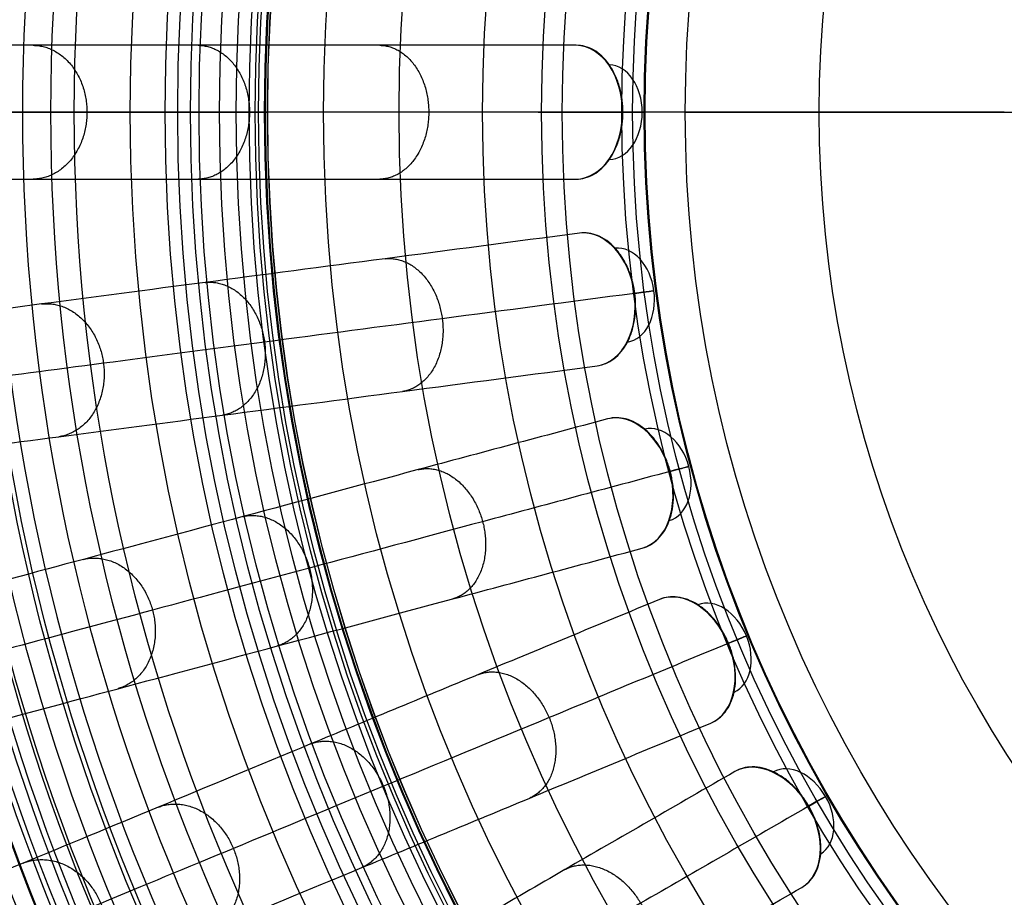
# Model space of a CAD drawing. Header units: millimetres. Extents: x 336 to 771, y -218 to 218.
# Tile 9 of 40: x 380 to 466, y -68 to 8. Entities that reach past the tile are written whole.
import ezdxf

# ---------------------------------------------------------------- set-up
doc = ezdxf.new("R2010")
doc.units = ezdxf.units.MM
doc.layers.add('Ø40', color=5, linetype='Continuous', true_color=0x0000ff)

msp = doc.modelspace()

# ---------------------------------------------------------------- linework, layer by layer
at = {"layer": 'Ø40'}
msp.add_line((437.863, 0), (669.14, 0), dxfattribs=at)
for centre, radius in [((553.502, 0, 327.826), 205.981), ((553.502, 0, 324.542), 202.782), ((553.502, 0, 216.297), 194.475), ((553.502, 0, 208.726), 194.44), ((553.502, 0, 222.169), 194.232), ((553.502, 0, 227.919), 193.761), ((553.502, 0, 197.88), 193.701), ((553.502, 0, 233.516), 193.074), ((553.502, 0, 191.609), 192.89), ((553.502, 0, 292.016), 192.73), ((553.502, 0, 238.925), 192.182), ((553.502, 0, 183.851), 191.483), ((553.502, 0, 244.11), 191.102), ((553.502, 0, 249.039), 189.849), ((553.502, 0, 175.928), 189.596), ((553.502, 0, 253.445), 188.517), ((553.502, 0, 167.941), 187.248), ((553.502, 0, 257.086), 187.243), ((553.502, 0, 261.088), 185.627), ((553.502, 0, 159.909), 184.45), ((553.502, 0, 264.548), 184.007), ((553.502, 0, 266.596), 182.926), ((553.502, 0, 151.84), 181.211), ((553.502, 0, 270.178), 180.942), ((553.502, 0, 308.953), 179.298), ((553.502, 0, 143.743), 177.541), ((553.502, 0, 271.737), 177.157), ((553.502, 0, 135.627), 173.452), ((553.502, 0, 127.503), 168.958), ((553.502, 0, 119.38), 164.07), ((553.502, 0, 330.716), 161.02), ((553.502, 0, 329.097), 159.934), ((553.502, 0, 111.269), 158.806), ((553.502, 0, 326.021), 158.072), ((553.502, 0, 322.671), 156.288), ((553.502, 0, 319.429), 154.83), ((553.502, 0, 316.328), 153.696), ((553.502, 0, 103.18), 153.179), ((553.502, 0, 313.394), 152.874), ((553.502, 0, 310.651), 152.347), ((553.502, 0, 303.653), 152.274), ((553.502, 0, 308.111), 152.09), ((553.502, 0, 305.78), 152.076), ((553.502, 0, 95.122), 147.206), ((553.502, 0, 86.745), 140.612), ((553.502, 0, 78.01), 133.323), ((553.502, 0, 10.013), 128.17), ((553.502, 0, 70.112), 126.373), ((553.502, 0, 24.445), 121.17), ((553.502, 0, 30.12), 120.236), ((553.502, 0, 27.039), 119.222), ((553.502, 0, 62.283), 119.148), ((553.502, 0), 115.638), ((553.502, 0, 46.865), 103.946)]:
    msp.add_circle(centre, radius, dxfattribs=at)
at = {"layer": 'Ø40', "extrusion": (0, 0, -1)}
for centre, radius in [((-553.502, 0, -350.419), 185.722), ((-553.502, 0, -350.419), 182.441), ((-553.502, 0, -348.865), 176.027), ((-553.502, 0, -344.549), 171.034)]:
    msp.add_circle(centre, radius, dxfattribs=at)
at = {"layer": 'Ø40', "extrusion": (-0.707913, -9.7706e-16, 0.7063)}
msp.add_arc((0, 327.293, -278.428), 5.84, 0.9435, 179.0565, dxfattribs=at)
at = {"layer": 'Ø40', "extrusion": (-0.707913, 0, 0.7063)}
msp.add_arc((0, 327.293, -282.557), 4.13, 0.8935, 179.1065, dxfattribs=at)
at = {"layer": 'Ø40', "extrusion": (0, -1, 0)}
msp.add_arc((428.27, 35.042), 5.84, 315.36922, 45.0643, dxfattribs=at)
at = {"layer": 'Ø40', "extrusion": (-0.701857, -0.092401, 0.7063)}
for centre, radius, start, end in [((72.246, 323.949, -275.075), 5.84, 0.9435, 179.0565), ((72.246, 323.949, -279.205), 4.13, 0.8935, 179.1065)]:
    msp.add_arc(centre, radius, start, end, dxfattribs=at)
at = {"layer": 'Ø40', "extrusion": (0.130526, -0.991445, -6.87761e-15)}
msp.add_arc((423.534, 35.042, 72.246), 5.84, 315.36922, 45.0643, dxfattribs=at)
at = {"layer": 'Ø40', "extrusion": (-0.683791, -0.183221, 0.7063)}
for centre, radius, start, end in [((143.257, 313.973, -265.076), 5.84, 0.9435, 179.0565), ((143.257, 313.973, -269.206), 4.13, 0.8935, 179.1065)]:
    msp.add_arc(centre, radius, start, end, dxfattribs=at)
at = {"layer": 'Ø40', "extrusion": (0.258819, -0.965926, -1.89097e-14)}
msp.add_arc((409.41, 35.042, 143.257), 5.84, 315.36922, 45.0643, dxfattribs=at)
at = {"layer": 'Ø40', "extrusion": (-0.654026, -0.270907, 0.7063)}
for centre, radius, start, end in [((211.816, 297.535, -248.601), 5.84, 0.9435, 179.0565), ((211.816, 297.535, -252.731), 4.13, 0.8935, 179.1065)]:
    msp.add_arc(centre, radius, start, end, dxfattribs=at)
at = {"layer": 'Ø40', "extrusion": (0.382683, -0.92388, -7.21281e-15)}
msp.add_arc((386.137, 35.042, 211.816), 5.84, 315.36922, 45.0643, dxfattribs=at)
at = {"layer": 'Ø40', "extrusion": (-0.613071, -0.353956, 0.7063)}
for centre, radius, start, end in [((276.751, 274.918, -225.932), 5.84, 0.9435, 179.0565), ((276.751, 274.918, -230.062), 4.13, 0.8935, 179.1065)]:
    msp.add_arc(centre, radius, start, end, dxfattribs=at)
at = {"layer": 'Ø40', "extrusion": (0.5, -0.866025, 2.83304e-14)}
msp.add_arc((354.114, 35.042, 276.751), 5.84, 315.36922, 45.0643, dxfattribs=at)
at = {"layer": 'Ø40'}
for points, knots in [([(428.338, 5.84, 35.11), (422.495, 5.84, 40.935), (416.774, 5.84, 46.904), (411.222, 5.84, 53.006), (405.778, 5.84, 58.989), (400.475, 5.84, 65.124), (395.368, 5.84, 71.396), (390.382, 5.84, 77.519), (385.562, 5.84, 83.799), (380.968, 5.84, 90.221), (376.499, 5.84, 96.467), (372.226, 5.84, 102.873), (368.213, 5.84, 109.421), (364.32, 5.84, 115.776), (360.658, 5.84, 122.288), (357.296, 5.84, 128.939), (354.037, 5.84, 135.39), (351.051, 5.84, 141.988), (348.409, 5.84, 148.716), (345.842, 5.84, 155.253), (343.597, 5.84, 161.919), (341.742, 5.84, 168.693), (339.931, 5.84, 175.308), (338.493, 5.84, 182.016), (337.489, 5.84, 188.802), (337.488, 5.84, 188.805), (337.488, 5.84, 188.809), (337.487, 5.84, 188.813), (336.843, 5.84, 193.163), (336.377, 5.84, 197.545), (336.085, 5.84, 201.933), (335.796, 5.84, 206.252), (335.675, 5.84, 210.589), (335.719, 5.84, 214.917), (335.762, 5.84, 219.144), (335.963, 5.84, 223.379), (336.325, 5.84, 227.592), (336.674, 5.84, 231.67), (337.176, 5.84, 235.746), (337.835, 5.84, 239.786), (338.467, 5.84, 243.656), (339.247, 5.84, 247.518), (340.185, 5.84, 251.326), (341.073, 5.84, 254.932), (342.11, 5.84, 258.523), (343.306, 5.84, 262.039), (343.867, 5.84, 263.687), (344.465, 5.84, 265.324), (345.737, 5.84, 268.563), (346.415, 5.84, 270.17), (347.134, 5.84, 271.754), (347.812, 5.84, 273.248), (348.531, 5.84, 274.728), (349.292, 5.84, 276.183), (350.02, 5.84, 277.576), (350.789, 5.84, 278.952), (351.601, 5.84, 280.298)], [0, 0, 0, 0, 21.204799, 21.204799, 21.204799, 41.99698, 41.99698, 41.99698, 62.294163, 62.294163, 62.294163, 82.036498, 82.036498, 82.036498, 101.193153, 101.193153, 101.193153, 119.768949, 119.768949, 119.768949, 137.816316, 137.816316, 137.816316, 155.433498, 155.433498, 155.433498, 155.443084, 155.443084, 155.443084, 166.745582, 166.745582, 166.745582, 177.871129, 177.871129, 177.871129, 188.740149, 188.740149, 188.740149, 199.26457, 199.26457, 199.26457, 209.352232, 209.352232, 209.352232, 218.911491, 218.911491, 218.911491, 223.383634, 223.383634, 227.855231, 227.855231, 227.855231, 232.074047, 232.074047, 232.074047, 236.114875, 236.114875, 236.114875, 236.114875]), ([(432.426, 0, 30.939), (432.426, 0.01, 30.939), (432.426, 0.021, 30.939), (432.426, 0.031, 30.939), (432.426, 0.054, 30.939), (432.426, 0.076, 30.939), (432.425, 0.121, 30.94), (432.425, 0.144, 30.94), (432.423, 0.212, 30.942), (432.422, 0.257, 30.943), (432.417, 0.392, 30.948), (432.413, 0.483, 30.953), (432.394, 0.753, 30.972), (432.376, 0.932, 30.991), (432.305, 1.465, 31.065), (432.234, 1.813, 31.139), (432.142, 2.149, 31.235), (432.041, 2.519, 31.341), (431.913, 2.873, 31.473), (431.61, 3.538, 31.788), (431.435, 3.848, 31.969), (431.239, 4.129, 32.171), (430.846, 4.693, 32.576), (430.375, 5.136, 33.058), (429.854, 5.43, 33.586), (429.373, 5.7, 34.073), (428.859, 5.84, 34.59), (428.338, 5.84, 35.11)], [0, 0, 0, 0, 0.026519, 0.026519, 0.026519, 0.0846, 0.0846, 0.142683, 0.142683, 0.258854, 0.258854, 0.491204, 0.491204, 0.955967, 0.955967, 1.885995, 1.885995, 1.885995, 2.908866, 2.908866, 3.931736, 3.931736, 3.931736, 5.988133, 5.988133, 5.988133, 7.884087, 7.884087, 7.884087, 7.884087]), ([(432.395, 0, 39.176), (426.613, 0, 44.946), (415.426, 0, 56.624), (399.77, 0, 74.745), (385.564, 0, 93.259), (372.997, 0, 112.103), (362.254, 0, 131.212), (353.518, 0, 150.522), (346.968, 0, 169.977), (343.265, 0, 187.274), (341.675, 0, 202.235), (341.324, 0, 214.764), (341.905, 0, 226.986), (343.35, 0, 238.726), (345.59, 0, 249.803), (348.547, 0, 260.032), (351.597, 0, 267.843), (354.336, 0, 273.48), (355.791, 0, 276.079), (356.539, 0, 277.318)], [0, 0, 0, 0, 21.206687, 42.000163, 62.298384, 82.041442, 101.198015, 119.773444, 137.819283, 155.44352, 166.748088, 177.876049, 188.747485, 199.274348, 209.364632, 218.926927, 227.876161, 232.097972, 236.141838, 236.141838, 236.141838, 236.141838]), ([(465.709, 0, 31.151), (460.325, 0, 36.389), (454.94, 0, 41.627), (449.556, 0, 46.865), (444.382, 0, 51.898), (436.813, 0, 59.562), (427.128, 0, 70.051), (419.957, 0, 78.195), (412.999, 0, 86.527), (406.384, 0, 94.925), (400.317, 0, 103.103), (394.687, 0, 111.189), (389.419, 0, 119.298), (384.528, 0, 127.419), (380.028, 0, 135.542), (375.934, 0, 143.657), (372.258, 0, 151.755), (369.012, 0, 159.827), (366.206, 0, 167.863), (363.852, 0, 175.852), (361.965, 0, 183.751), (360.63, 0, 191.085), (359.559, 0, 199.38), (359.001, 0, 207.623), (358.964, 0, 215.733), (359.228, 0, 222.136), (359.698, 0, 227.88), (360.383, 0, 233.47), (361.271, 0, 238.871), (362.347, 0, 244.05), (363.575, 0, 248.894), (364.879, 0, 253.218), (366.282, 0, 257.24), (367.775, 0, 260.951), (369.248, 0, 264.11), (370.202, 0, 265.921), (370.576, 0, 266.596), (371.237, 0, 267.79), (371.898, 0, 268.984), (372.559, 0, 270.178)], [0, 0, 0, 0, 4.313366, 4.313366, 4.313366, 22.851732, 31.972034, 40.979148, 50.719582, 59.846581, 68.434098, 76.870513, 85.149552, 93.265692, 101.214954, 108.995538, 116.606696, 124.051288, 131.333437, 138.461553, 145.434894, 152.185978, 157.600122, 166.908824, 173.391725, 178.423296, 183.362956, 188.190883, 192.88392, 197.419262, 201.773315, 205.714157, 209.016736, 212.711812, 215.98358, 217.9663, 217.9663, 217.9663, 221.471263, 221.471263, 221.471263, 221.471263]), ([(428.338, -5.84, 35.11), (428.859, -5.84, 34.59), (429.373, -5.7, 34.073), (429.854, -5.43, 33.586), (430.375, -5.136, 33.058), (430.846, -4.693, 32.576), (431.239, -4.129, 32.171), (431.435, -3.848, 31.969), (431.61, -3.538, 31.788), (431.913, -2.873, 31.473), (432.041, -2.519, 31.341), (432.142, -2.149, 31.235), (432.234, -1.813, 31.139), (432.305, -1.465, 31.065), (432.376, -0.932, 30.991), (432.394, -0.753, 30.972), (432.413, -0.483, 30.953), (432.417, -0.392, 30.948), (432.422, -0.257, 30.943), (432.423, -0.212, 30.942), (432.425, -0.144, 30.94), (432.425, -0.121, 30.94), (432.426, -0.076, 30.939), (432.426, -0.054, 30.939), (432.426, -0.031, 30.939), (432.426, -0.021, 30.939), (432.426, -0.01, 30.939), (432.426, 0, 30.939)], [0, 0, 0, 0, 1.895955, 1.895955, 1.895955, 3.952351, 3.952351, 3.952351, 4.975221, 4.975221, 5.998092, 5.998092, 5.998092, 6.928118, 6.928118, 7.392879, 7.392879, 7.625228, 7.625228, 7.741399, 7.741399, 7.799483, 7.799483, 7.857568, 7.857568, 7.857568, 7.884087, 7.884087, 7.884087, 7.884087]), ([(351.601, -5.84, 280.298), (350.789, -5.84, 278.952), (350.02, -5.84, 277.576), (349.292, -5.84, 276.183), (348.531, -5.84, 274.728), (347.812, -5.84, 273.248), (347.134, -5.84, 271.754), (346.415, -5.84, 270.17), (345.737, -5.84, 268.563), (344.465, -5.84, 265.324), (343.867, -5.84, 263.687), (343.306, -5.84, 262.039), (342.11, -5.84, 258.523), (341.073, -5.84, 254.932), (340.185, -5.84, 251.326), (339.247, -5.84, 247.518), (338.467, -5.84, 243.656), (337.835, -5.84, 239.786), (337.176, -5.84, 235.746), (336.674, -5.84, 231.67), (336.325, -5.84, 227.592), (335.963, -5.84, 223.379), (335.762, -5.84, 219.144), (335.719, -5.84, 214.917), (335.675, -5.84, 210.589), (335.796, -5.84, 206.252), (336.085, -5.84, 201.933), (336.377, -5.84, 197.545), (336.843, -5.84, 193.163), (337.487, -5.84, 188.813), (337.488, -5.84, 188.809), (337.488, -5.84, 188.805), (337.489, -5.84, 188.802), (338.493, -5.84, 182.016), (339.931, -5.84, 175.308), (341.742, -5.84, 168.693), (343.597, -5.84, 161.919), (345.842, -5.84, 155.253), (348.409, -5.84, 148.716), (351.051, -5.84, 141.988), (354.037, -5.84, 135.39), (357.296, -5.84, 128.939), (360.658, -5.84, 122.288), (364.32, -5.84, 115.776), (368.213, -5.84, 109.421), (372.226, -5.84, 102.873), (376.499, -5.84, 96.467), (380.968, -5.84, 90.221), (385.562, -5.84, 83.799), (390.382, -5.84, 77.519), (395.368, -5.84, 71.396), (400.475, -5.84, 65.124), (405.778, -5.84, 58.989), (411.222, -5.84, 53.006), (416.774, -5.84, 46.904), (422.495, -5.84, 40.935), (428.338, -5.84, 35.11)], [0, 0, 0, 0, 4.040828, 4.040828, 4.040828, 8.259644, 8.259644, 8.259644, 12.731241, 12.731241, 17.203384, 17.203384, 17.203384, 26.762643, 26.762643, 26.762643, 36.850305, 36.850305, 36.850305, 47.374726, 47.374726, 47.374726, 58.243746, 58.243746, 58.243746, 69.369292, 69.369292, 69.369292, 80.671791, 80.671791, 80.671791, 80.681377, 80.681377, 80.681377, 98.298559, 98.298559, 98.298559, 116.345926, 116.345926, 116.345926, 134.921722, 134.921722, 134.921722, 154.078377, 154.078377, 154.078377, 173.820712, 173.820712, 173.820712, 194.117895, 194.117895, 194.117895, 214.910076, 214.910076, 214.910076, 236.114875, 236.114875, 236.114875, 236.114875]), ([(428.646, -10.548, 35.11), (422.854, -11.31, 40.935), (417.181, -12.057, 46.904), (411.677, -12.782, 53.006), (406.28, -13.492, 58.989), (401.022, -14.184, 65.124), (395.958, -14.851, 71.396), (391.016, -15.502, 77.519), (386.237, -16.131, 83.799), (381.682, -16.73, 90.221), (377.251, -17.314, 96.467), (373.014, -17.871, 102.873), (369.036, -18.395, 109.421), (365.176, -18.903, 115.776), (361.546, -19.381, 122.288), (358.213, -19.82, 128.939), (354.981, -20.246, 135.39), (352.021, -20.635, 141.988), (349.401, -20.98, 148.716), (346.856, -21.315, 155.253), (344.631, -21.608, 161.919), (342.791, -21.85, 168.693), (340.995, -22.087, 175.308), (339.571, -22.274, 182.016), (338.575, -22.406, 188.802), (338.574, -22.406, 188.805), (338.573, -22.406, 188.809), (338.573, -22.406, 188.813), (337.935, -22.49, 193.163), (337.473, -22.551, 197.545), (337.182, -22.589, 201.933), (336.897, -22.626, 206.252), (336.776, -22.642, 210.589), (336.82, -22.636, 214.917), (336.863, -22.631, 219.144), (337.062, -22.605, 223.379), (337.42, -22.557, 227.592), (337.767, -22.512, 231.67), (338.265, -22.446, 235.746), (338.918, -22.36, 239.786), (339.544, -22.278, 243.656), (340.318, -22.176, 247.518), (341.247, -22.054, 251.326), (342.128, -21.938, 254.932), (343.156, -21.802, 258.523), (344.342, -21.646, 262.039), (344.898, -21.573, 263.687), (345.491, -21.495, 265.324), (346.753, -21.329, 268.563), (347.424, -21.24, 270.17), (348.137, -21.147, 271.754), (348.81, -21.058, 273.248), (349.523, -20.964, 274.728), (350.276, -20.865, 276.183), (350.998, -20.77, 277.576), (351.761, -20.669, 278.952), (352.566, -20.563, 280.298)], [0, 0, 0, 0, 21.204799, 21.204799, 21.204799, 41.99698, 41.99698, 41.99698, 62.294163, 62.294163, 62.294163, 82.036498, 82.036498, 82.036498, 101.193153, 101.193153, 101.193153, 119.768949, 119.768949, 119.768949, 137.816316, 137.816316, 137.816316, 155.433498, 155.433498, 155.433498, 155.443084, 155.443084, 155.443084, 166.745582, 166.745582, 166.745582, 177.871129, 177.871129, 177.871129, 188.740149, 188.740149, 188.740149, 199.26457, 199.26457, 199.26457, 209.352232, 209.352232, 209.352232, 218.911491, 218.911491, 218.911491, 223.383634, 223.383634, 227.855231, 227.855231, 227.855231, 232.074047, 232.074047, 232.074047, 236.114875, 236.114875, 236.114875, 236.114875]), ([(430.171, -22.127, 35.11), (430.687, -22.059, 34.59), (431.179, -21.854, 34.073), (431.62, -21.522, 33.586), (432.099, -21.163, 33.058), (432.508, -20.663, 32.576), (432.824, -20.052, 32.171), (432.981, -19.748, 31.969), (433.114, -19.418, 31.788), (433.328, -18.719, 31.473), (433.409, -18.352, 31.341), (433.461, -17.972, 31.235), (433.509, -17.626, 31.139), (433.533, -17.271, 31.065), (433.534, -16.734, 30.991), (433.529, -16.554, 30.972), (433.512, -16.284, 30.953), (433.504, -16.194, 30.948), (433.492, -16.059, 30.943), (433.487, -16.014, 30.942), (433.479, -15.946, 30.94), (433.477, -15.924, 30.94), (433.471, -15.879, 30.939), (433.469, -15.857, 30.939), (433.466, -15.834, 30.939), (433.464, -15.824, 30.939), (433.463, -15.814, 30.939), (433.462, -15.804, 30.939), (433.46, -15.793, 30.939), (433.459, -15.783, 30.939), (433.458, -15.773, 30.939), (433.455, -15.75, 30.939), (433.451, -15.728, 30.939), (433.445, -15.683, 30.94), (433.442, -15.661, 30.94), (433.432, -15.594, 30.942), (433.424, -15.549, 30.943), (433.402, -15.416, 30.948), (433.386, -15.327, 30.953), (433.332, -15.062, 30.972), (433.291, -14.886, 30.991), (433.15, -14.367, 31.065), (433.035, -14.031, 31.139), (432.9, -13.71, 31.235), (432.751, -13.356, 31.341), (432.578, -13.022, 31.473), (432.191, -12.402, 31.788), (431.977, -12.118, 31.969), (431.746, -11.865, 32.171), (431.282, -11.357, 32.576), (430.758, -10.979, 33.058), (430.203, -10.756, 33.586), (429.691, -10.55, 34.073), (429.163, -10.48, 34.59), (428.646, -10.548, 35.11)], [0, 0, 0, 0, 1.895955, 1.895955, 1.895955, 3.952351, 3.952351, 3.952351, 4.975221, 4.975221, 5.998092, 5.998092, 5.998092, 6.928118, 6.928118, 7.392879, 7.392879, 7.625228, 7.625228, 7.741399, 7.741399, 7.799483, 7.799483, 7.857568, 7.857568, 7.857568, 7.884087, 7.884087, 7.884087, 7.910606, 7.910606, 7.910606, 7.968688, 7.968688, 8.02677, 8.02677, 8.142941, 8.142941, 8.375291, 8.375291, 8.840054, 8.840054, 9.770082, 9.770082, 9.770082, 10.792953, 10.792953, 11.815823, 11.815823, 11.815823, 13.87222, 13.87222, 13.87222, 15.768175, 15.768175, 15.768175, 15.768175]), ([(433.431, -15.808, 39.176), (427.698, -16.562, 44.946), (416.607, -18.022, 56.624), (401.085, -20.066, 74.745), (387.001, -21.92, 93.259), (374.541, -23.561, 112.103), (363.89, -24.963, 131.212), (355.229, -26.103, 150.522), (348.735, -26.958, 169.977), (345.064, -27.441, 187.274), (343.487, -27.649, 202.235), (343.139, -27.695, 214.764), (343.715, -27.619, 226.986), (345.148, -27.43, 238.726), (347.368, -27.138, 249.803), (350.3, -26.752, 260.032), (353.324, -26.354, 267.843), (356.04, -25.996, 273.48), (357.483, -25.806, 276.079), (358.224, -25.709, 277.318)], [0, 0, 0, 0, 21.206687, 42.000163, 62.298384, 82.041442, 101.198015, 119.773444, 137.819283, 155.44352, 166.748088, 177.876049, 188.747485, 199.274348, 209.364632, 218.926927, 227.876161, 232.097972, 236.141838, 236.141838, 236.141838, 236.141838]), ([(354.09, -32.143, 280.298), (353.286, -32.249, 278.952), (352.523, -32.35, 277.576), (351.801, -32.445, 276.183), (351.047, -32.544, 274.728), (350.334, -32.638, 273.248), (349.662, -32.726, 271.754), (348.948, -32.82, 270.17), (348.277, -32.909, 268.563), (347.015, -33.075, 265.324), (346.423, -33.153, 263.687), (345.867, -33.226, 262.039), (344.68, -33.382, 258.523), (343.652, -33.517, 254.932), (342.772, -33.633, 251.326), (341.842, -33.756, 247.518), (341.069, -33.858, 243.656), (340.443, -33.94, 239.786), (339.789, -34.026, 235.746), (339.292, -34.091, 231.67), (338.945, -34.137, 227.592), (338.587, -34.184, 223.379), (338.387, -34.211, 219.144), (338.344, -34.216, 214.917), (338.301, -34.222, 210.589), (338.421, -34.206, 206.252), (338.707, -34.168, 201.933), (338.997, -34.13, 197.545), (339.459, -34.069, 193.163), (340.097, -33.985, 188.813), (340.098, -33.985, 188.809), (340.099, -33.985, 188.805), (340.099, -33.985, 188.802), (341.095, -33.854, 182.016), (342.52, -33.666, 175.308), (344.316, -33.43, 168.693), (346.155, -33.188, 161.919), (348.381, -32.895, 155.253), (350.926, -32.56, 148.716), (353.545, -32.215, 141.988), (356.505, -31.825, 135.39), (359.737, -31.4, 128.939), (363.07, -30.961, 122.288), (366.701, -30.483, 115.776), (370.561, -29.975, 109.421), (374.539, -29.451, 102.873), (378.776, -28.893, 96.467), (383.206, -28.31, 90.221), (387.761, -27.71, 83.799), (392.54, -27.081, 77.519), (397.483, -26.43, 71.396), (402.547, -25.764, 65.124), (407.804, -25.072, 58.989), (413.201, -24.361, 53.006), (418.706, -23.636, 46.904), (424.378, -22.889, 40.935), (430.171, -22.127, 35.11)], [0, 0, 0, 0, 4.040828, 4.040828, 4.040828, 8.259644, 8.259644, 8.259644, 12.731241, 12.731241, 17.203384, 17.203384, 17.203384, 26.762643, 26.762643, 26.762643, 36.850305, 36.850305, 36.850305, 47.374726, 47.374726, 47.374726, 58.243746, 58.243746, 58.243746, 69.369292, 69.369292, 69.369292, 80.671791, 80.671791, 80.671791, 80.681377, 80.681377, 80.681377, 98.298559, 98.298559, 98.298559, 116.345926, 116.345926, 116.345926, 134.921722, 134.921722, 134.921722, 154.078377, 154.078377, 154.078377, 173.820712, 173.820712, 173.820712, 194.117895, 194.117895, 194.117895, 214.910076, 214.910076, 214.910076, 236.114875, 236.114875, 236.114875, 236.114875]), ([(434.114, -38.035, 35.11), (434.617, -37.9, 34.59), (435.078, -37.633, 34.073), (435.472, -37.247, 33.586), (435.899, -36.828, 33.058), (436.24, -36.279, 32.576), (436.473, -35.632, 32.171), (436.59, -35.31, 31.969), (436.679, -34.966, 31.788), (436.8, -34.245, 31.473), (436.831, -33.87, 31.341), (436.834, -33.486, 31.235), (436.836, -33.137, 31.139), (436.814, -32.783, 31.065), (436.745, -32.25, 30.991), (436.716, -32.072, 30.972), (436.664, -31.806, 30.953), (436.645, -31.718, 30.948), (436.614, -31.586, 30.943), (436.604, -31.542, 30.942), (436.588, -31.476, 30.94), (436.582, -31.454, 30.94), (436.571, -31.41, 30.939), (436.565, -31.388, 30.939), (436.559, -31.367, 30.939), (436.557, -31.357, 30.939), (436.554, -31.347, 30.939), (436.551, -31.337, 30.939), (436.549, -31.327, 30.939), (436.546, -31.317, 30.939), (436.543, -31.307, 30.939), (436.537, -31.285, 30.939), (436.531, -31.263, 30.939), (436.519, -31.22, 30.94), (436.513, -31.198, 30.94), (436.494, -31.133, 30.942), (436.481, -31.089, 30.943), (436.442, -30.96, 30.948), (436.414, -30.874, 30.953), (436.326, -30.618, 30.972), (436.262, -30.45, 30.991), (436.055, -29.953, 31.065), (435.897, -29.635, 31.139), (435.721, -29.334, 31.235), (435.527, -29.003, 31.341), (435.313, -28.694, 31.473), (434.847, -28.13, 31.788), (434.598, -27.877, 31.969), (434.336, -27.656, 32.171), (433.81, -27.212, 32.576), (433.241, -26.907, 33.058), (432.662, -26.758, 33.586), (432.127, -26.621, 34.073), (431.595, -26.619, 34.59), (431.091, -26.754, 35.11)], [0, 0, 0, 0, 1.895955, 1.895955, 1.895955, 3.952351, 3.952351, 3.952351, 4.975221, 4.975221, 5.998092, 5.998092, 5.998092, 6.928118, 6.928118, 7.392879, 7.392879, 7.625228, 7.625228, 7.741399, 7.741399, 7.799483, 7.799483, 7.857568, 7.857568, 7.857568, 7.884087, 7.884087, 7.884087, 7.910606, 7.910606, 7.910606, 7.968688, 7.968688, 8.02677, 8.02677, 8.142941, 8.142941, 8.375291, 8.375291, 8.840054, 8.840054, 9.770082, 9.770082, 9.770082, 10.792953, 10.792953, 11.815823, 11.815823, 11.815823, 13.87222, 13.87222, 13.87222, 15.768175, 15.768175, 15.768175, 15.768175]), ([(431.091, -26.754, 35.11), (425.448, -28.266, 40.935), (419.921, -29.747, 46.904), (414.558, -31.184, 53.006), (409.3, -32.593, 58.989), (404.178, -33.965, 65.124), (399.245, -35.287, 71.396), (394.429, -36.578, 77.519), (389.773, -37.825, 83.799), (385.335, -39.014, 90.221), (381.019, -40.171, 96.467), (376.891, -41.277, 102.873), (373.016, -42.315, 109.421), (369.255, -43.323, 115.776), (365.718, -44.271, 122.288), (362.471, -45.141, 128.939), (359.322, -45.984, 135.39), (356.438, -46.757, 141.988), (353.886, -47.441, 148.716), (351.406, -48.105, 155.253), (349.238, -48.686, 161.919), (347.446, -49.167, 168.693), (345.696, -49.635, 175.308), (344.308, -50.007, 182.016), (343.338, -50.267, 188.802), (343.337, -50.268, 188.805), (343.337, -50.268, 188.809), (343.336, -50.268, 188.813), (342.714, -50.434, 193.163), (342.264, -50.555, 197.545), (341.981, -50.631, 201.933), (341.703, -50.705, 206.252), (341.586, -50.737, 210.589), (341.628, -50.725, 214.917), (341.67, -50.714, 219.144), (341.864, -50.662, 223.379), (342.213, -50.569, 227.592), (342.551, -50.478, 231.67), (343.036, -50.348, 235.746), (343.672, -50.178, 239.786), (344.282, -50.014, 243.656), (345.036, -49.812, 247.518), (345.942, -49.57, 251.326), (346.799, -49.34, 254.932), (347.801, -49.071, 258.523), (348.957, -48.762, 262.039), (349.499, -48.617, 263.687), (350.076, -48.462, 265.324), (351.305, -48.132, 268.563), (351.959, -47.957, 270.17), (352.654, -47.771, 271.754), (353.31, -47.595, 273.248), (354.004, -47.409, 274.728), (354.738, -47.213, 276.183), (355.442, -47.024, 277.576), (356.185, -46.825, 278.952), (356.969, -46.615, 280.298)], [0, 0, 0, 0, 21.204799, 21.204799, 21.204799, 41.99698, 41.99698, 41.99698, 62.294163, 62.294163, 62.294163, 82.036498, 82.036498, 82.036498, 101.193153, 101.193153, 101.193153, 119.768949, 119.768949, 119.768949, 137.816316, 137.816316, 137.816316, 155.433498, 155.433498, 155.433498, 155.443084, 155.443084, 155.443084, 166.745582, 166.745582, 166.745582, 177.871129, 177.871129, 177.871129, 188.740149, 188.740149, 188.740149, 199.26457, 199.26457, 199.26457, 209.352232, 209.352232, 209.352232, 218.911491, 218.911491, 218.911491, 223.383634, 223.383634, 227.855231, 227.855231, 227.855231, 232.074047, 232.074047, 232.074047, 236.114875, 236.114875, 236.114875, 236.114875]), ([(436.521, -31.345, 39.176), (430.936, -32.841, 44.946), (420.131, -35.737, 56.624), (405.008, -39.789, 74.745), (391.286, -43.466, 93.259), (379.148, -46.718, 112.103), (368.77, -49.499, 131.212), (360.332, -51.76, 150.522), (354.006, -53.455, 169.977), (350.429, -54.413, 187.274), (348.893, -54.825, 202.235), (348.553, -54.916, 214.764), (349.115, -54.765, 226.986), (350.511, -54.391, 238.726), (352.674, -53.812, 249.803), (355.531, -53.046, 260.032), (358.476, -52.257, 267.843), (361.123, -51.548, 273.48), (362.528, -51.171, 276.079), (363.25, -50.978, 277.318)], [0, 0, 0, 0, 21.206687, 42.000163, 62.298384, 82.041442, 101.198015, 119.773444, 137.819283, 155.44352, 166.748088, 177.876049, 188.747485, 199.274348, 209.364632, 218.926927, 227.876161, 232.097972, 236.141838, 236.141838, 236.141838, 236.141838]), ([(359.992, -57.897, 280.298), (359.208, -58.107, 278.952), (358.465, -58.306, 277.576), (357.761, -58.494, 276.183), (357.027, -58.691, 274.728), (356.333, -58.877, 273.248), (355.677, -59.053, 271.754), (354.982, -59.239, 270.17), (354.328, -59.414, 268.563), (353.099, -59.744, 265.324), (352.521, -59.898, 263.687), (351.98, -60.043, 262.039), (350.824, -60.353, 258.523), (349.822, -60.622, 254.932), (348.965, -60.851, 251.326), (348.059, -61.094, 247.518), (347.305, -61.296, 243.656), (346.695, -61.459, 239.786), (346.059, -61.63, 235.746), (345.574, -61.76, 231.67), (345.236, -61.85, 227.592), (344.887, -61.944, 223.379), (344.693, -61.996, 219.144), (344.651, -62.007, 214.917), (344.609, -62.019, 210.589), (344.726, -61.987, 206.252), (345.004, -61.912, 201.933), (345.287, -61.837, 197.545), (345.737, -61.716, 193.163), (346.359, -61.549, 188.813), (346.36, -61.549, 188.809), (346.36, -61.549, 188.805), (346.361, -61.549, 188.802), (347.331, -61.289, 182.016), (348.719, -60.917, 175.308), (350.469, -60.448, 168.693), (352.261, -59.968, 161.919), (354.429, -59.387, 155.253), (356.909, -58.723, 148.716), (359.461, -58.039, 141.988), (362.345, -57.266, 135.39), (365.493, -56.422, 128.939), (368.74, -55.552, 122.288), (372.278, -54.605, 115.776), (376.038, -53.597, 109.421), (379.914, -52.558, 102.873), (384.042, -51.452, 96.467), (388.358, -50.296, 90.221), (392.796, -49.107, 83.799), (397.452, -47.859, 77.519), (402.267, -46.569, 71.396), (407.201, -45.247, 65.124), (412.323, -43.874, 58.989), (417.581, -42.465, 53.006), (422.944, -41.028, 46.904), (428.471, -39.548, 40.935), (434.114, -38.035, 35.11)], [0, 0, 0, 0, 4.040828, 4.040828, 4.040828, 8.259644, 8.259644, 8.259644, 12.731241, 12.731241, 17.203384, 17.203384, 17.203384, 26.762643, 26.762643, 26.762643, 36.850305, 36.850305, 36.850305, 47.374726, 47.374726, 47.374726, 58.243746, 58.243746, 58.243746, 69.369292, 69.369292, 69.369292, 80.671791, 80.671791, 80.671791, 80.681377, 80.681377, 80.681377, 98.298559, 98.298559, 98.298559, 116.345926, 116.345926, 116.345926, 134.921722, 134.921722, 134.921722, 154.078377, 154.078377, 154.078377, 173.820712, 173.820712, 173.820712, 194.117895, 194.117895, 194.117895, 214.910076, 214.910076, 214.910076, 236.114875, 236.114875, 236.114875, 236.114875]), ([(435.631, -42.503, 35.11), (430.233, -44.739, 40.935), (424.947, -46.928, 46.904), (419.817, -49.053, 53.006), (414.788, -51.136, 58.989), (409.889, -53.166, 65.124), (405.17, -55.12, 71.396), (400.564, -57.028, 77.519), (396.111, -58.872, 83.799), (391.866, -60.631, 90.221), (387.738, -62.341, 96.467), (383.79, -63.976, 102.873), (380.083, -65.511, 109.421), (376.486, -67.001, 115.776), (373.103, -68.403, 122.288), (369.997, -69.689, 128.939), (366.985, -70.937, 135.39), (364.227, -72.079, 141.988), (361.786, -73.09, 148.716), (359.414, -74.073, 155.253), (357.34, -74.932, 161.919), (355.626, -75.642, 168.693), (353.953, -76.335, 175.308), (352.625, -76.885, 182.016), (351.697, -77.269, 188.802), (351.697, -77.269, 188.805), (351.696, -77.27, 188.809), (351.695, -77.27, 188.813), (351.101, -77.516, 193.163), (350.67, -77.695, 197.545), (350.4, -77.807, 201.933), (350.133, -77.917, 206.252), (350.021, -77.963, 210.589), (350.062, -77.947, 214.917), (350.102, -77.93, 219.144), (350.288, -77.853, 223.379), (350.621, -77.715, 227.592), (350.945, -77.581, 231.67), (351.408, -77.389, 235.746), (352.017, -77.137, 239.786), (352.6, -76.895, 243.656), (353.321, -76.596, 247.518), (354.188, -76.238, 251.326), (355.008, -75.898, 254.932), (355.966, -75.501, 258.523), (357.072, -75.043, 262.039), (357.59, -74.828, 263.687), (358.142, -74.6, 265.324), (359.318, -74.113, 268.563), (359.943, -73.853, 270.17), (360.608, -73.578, 271.754), (361.235, -73.319, 273.248), (361.899, -73.043, 274.728), (362.601, -72.752, 276.183), (363.274, -72.474, 277.576), (363.985, -72.179, 278.952), (364.735, -71.869, 280.298)], [0, 0, 0, 0, 21.204799, 21.204799, 21.204799, 41.99698, 41.99698, 41.99698, 62.294163, 62.294163, 62.294163, 82.036498, 82.036498, 82.036498, 101.193153, 101.193153, 101.193153, 119.768949, 119.768949, 119.768949, 137.816316, 137.816316, 137.816316, 155.433498, 155.433498, 155.433498, 155.443084, 155.443084, 155.443084, 166.745582, 166.745582, 166.745582, 177.871129, 177.871129, 177.871129, 188.740149, 188.740149, 188.740149, 199.26457, 199.26457, 199.26457, 209.352232, 209.352232, 209.352232, 218.911491, 218.911491, 218.911491, 223.383634, 223.383634, 227.855231, 227.855231, 227.855231, 232.074047, 232.074047, 232.074047, 236.114875, 236.114875, 236.114875, 236.114875]), ([(440.1, -53.293, 35.11), (440.581, -53.094, 34.59), (441.003, -52.768, 34.073), (441.344, -52.334, 33.586), (441.713, -51.864, 33.058), (441.978, -51.274, 32.576), (442.126, -50.603, 32.171), (442.199, -50.268, 31.969), (442.242, -49.915, 31.788), (442.268, -49.185, 31.473), (442.25, -48.809, 31.341), (442.203, -48.428, 31.235), (442.159, -48.082, 31.139), (442.091, -47.733, 31.065), (441.953, -47.214, 30.991), (441.901, -47.041, 30.972), (441.815, -46.785, 30.953), (441.784, -46.7, 30.948), (441.737, -46.573, 30.943), (441.721, -46.53, 30.942), (441.696, -46.467, 30.94), (441.688, -46.446, 30.94), (441.671, -46.404, 30.939), (441.663, -46.383, 30.939), (441.654, -46.362, 30.939), (441.65, -46.353, 30.939), (441.646, -46.343, 30.939), (441.642, -46.334, 30.939), (441.638, -46.324, 30.939), (441.634, -46.315, 30.939), (441.63, -46.305, 30.939), (441.623, -46.287, 30.939), (441.615, -46.268, 30.939), (441.599, -46.232, 30.94), (441.591, -46.213, 30.94), (441.567, -46.159, 30.941), (441.551, -46.122, 30.942), (441.502, -46.013, 30.946), (441.468, -45.941, 30.95), (441.364, -45.726, 30.965), (441.29, -45.585, 30.98), (441.058, -45.171, 31.038), (440.889, -44.906, 31.095), (440.706, -44.655, 31.171), (440.658, -44.588, 31.191), (440.608, -44.521, 31.212), (440.558, -44.456, 31.235), (440.322, -44.154, 31.341), (440.069, -43.875, 31.473), (439.534, -43.377, 31.788), (439.254, -43.158, 31.969), (438.965, -42.973, 32.171), (438.386, -42.602, 32.576), (437.782, -42.374, 33.058), (437.188, -42.302, 33.586), (436.64, -42.235, 34.073), (436.112, -42.304, 34.59), (435.631, -42.503, 35.11)], [0, 0, 0, 0, 1.895955, 1.895955, 1.895955, 3.952351, 3.952351, 3.952351, 4.975221, 4.975221, 5.998092, 5.998092, 5.998092, 6.928118, 6.928118, 7.392879, 7.392879, 7.625228, 7.625228, 7.741399, 7.741399, 7.799483, 7.799483, 7.857568, 7.857568, 7.857568, 7.884087, 7.884087, 7.884087, 7.910606, 7.910606, 7.910606, 7.961832, 7.961832, 8.01306, 8.01306, 8.115518, 8.115518, 8.320439, 8.320439, 8.730326, 8.730326, 9.550444, 9.550444, 9.550444, 9.76962, 9.76962, 9.76962, 10.792491, 10.792491, 11.815361, 11.815361, 11.815361, 13.871758, 13.871758, 13.871758, 15.767712, 15.767712, 15.767712, 15.767712]), ([(441.613, -46.346, 39.176), (436.271, -48.558, 44.946), (425.936, -52.839, 56.624), (411.472, -58.831, 74.745), (398.347, -64.267, 93.259), (386.737, -69.076, 112.103), (376.812, -73.187, 131.212), (368.741, -76.53, 150.522), (362.69, -79.037, 169.977), (359.268, -80.454, 187.274), (357.799, -81.063, 202.235), (357.475, -81.197, 214.764), (358.011, -80.975, 226.986), (359.347, -80.422, 238.726), (361.416, -79.564, 249.803), (364.148, -78.433, 260.032), (366.966, -77.266, 267.843), (369.497, -76.217, 273.48), (370.841, -75.66, 276.079), (371.532, -75.374, 277.318)], [0, 0, 0, 0, 21.206687, 42.000163, 62.298384, 82.041442, 101.198015, 119.773444, 137.819283, 155.44352, 166.748088, 177.876049, 188.747485, 199.274348, 209.364632, 218.926927, 227.876161, 232.097972, 236.141838, 236.141838, 236.141838, 236.141838]), ([(369.204, -82.659, 280.298), (368.454, -82.97, 278.952), (367.744, -83.264, 277.576), (367.071, -83.543, 276.183), (366.369, -83.834, 274.728), (365.704, -84.109, 273.248), (365.078, -84.369, 271.754), (364.413, -84.644, 270.17), (363.787, -84.903, 268.563), (362.611, -85.39, 265.324), (362.059, -85.619, 263.687), (361.541, -85.834, 262.039), (360.436, -86.292, 258.523), (359.478, -86.688, 254.932), (358.657, -87.028, 251.326), (357.791, -87.387, 247.518), (357.07, -87.686, 243.656), (356.487, -87.927, 239.786), (355.878, -88.179, 235.746), (355.414, -88.371, 231.67), (355.091, -88.505, 227.592), (354.757, -88.644, 223.379), (354.571, -88.721, 219.144), (354.532, -88.737, 214.917), (354.491, -88.754, 210.589), (354.603, -88.707, 206.252), (354.869, -88.597, 201.933), (355.14, -88.485, 197.545), (355.57, -88.307, 193.163), (356.165, -88.06, 188.813), (356.166, -88.06, 188.809), (356.166, -88.06, 188.805), (356.167, -88.06, 188.802), (357.095, -87.675, 182.016), (358.422, -87.125, 175.308), (360.096, -86.432, 168.693), (361.81, -85.722, 161.919), (363.884, -84.863, 155.253), (366.255, -83.881, 148.716), (368.696, -82.87, 141.988), (371.455, -81.727, 135.39), (374.467, -80.48, 128.939), (377.572, -79.193, 122.288), (380.956, -77.792, 115.776), (384.552, -76.302, 109.421), (388.259, -74.766, 102.873), (392.208, -73.131, 96.467), (396.336, -71.421, 90.221), (400.58, -69.663, 83.799), (405.034, -67.818, 77.519), (409.64, -65.91, 71.396), (414.358, -63.956, 65.124), (419.258, -61.927, 58.989), (424.287, -59.843, 53.006), (429.416, -57.719, 46.904), (434.702, -55.529, 40.935), (440.1, -53.293, 35.11)], [0, 0, 0, 0, 4.040828, 4.040828, 4.040828, 8.259644, 8.259644, 8.259644, 12.731241, 12.731241, 17.203384, 17.203384, 17.203384, 26.762643, 26.762643, 26.762643, 36.850305, 36.850305, 36.850305, 47.374726, 47.374726, 47.374726, 58.243746, 58.243746, 58.243746, 69.369292, 69.369292, 69.369292, 80.671791, 80.671791, 80.671791, 80.681377, 80.681377, 80.681377, 98.298559, 98.298559, 98.298559, 116.345926, 116.345926, 116.345926, 134.921722, 134.921722, 134.921722, 154.078377, 154.078377, 154.078377, 173.820712, 173.820712, 173.820712, 194.117895, 194.117895, 194.117895, 214.910076, 214.910076, 214.910076, 236.114875, 236.114875, 236.114875, 236.114875]), ([(442.187, -57.525, 35.11), (437.127, -60.446, 40.935), (432.172, -63.307, 46.904), (427.364, -66.083, 53.006), (422.649, -68.804, 58.989), (418.057, -71.456, 65.124), (413.634, -74.01, 71.396), (409.316, -76.502, 77.519), (405.142, -78.912, 83.799), (401.163, -81.21, 90.221), (397.293, -83.444, 96.467), (393.592, -85.58, 102.873), (390.117, -87.587, 109.421), (386.746, -89.533, 115.776), (383.574, -91.364, 122.288), (380.663, -93.045, 128.939), (377.84, -94.675, 135.39), (375.254, -96.168, 141.988), (372.966, -97.489, 148.716), (370.743, -98.772, 155.253), (368.799, -99.895, 161.919), (367.192, -100.822, 168.693), (365.624, -101.728, 175.308), (364.379, -102.447, 182.016), (363.509, -102.949, 188.802), (363.509, -102.949, 188.805), (363.508, -102.95, 188.809), (363.508, -102.95, 188.813), (362.95, -103.272, 193.163), (362.547, -103.505, 197.545), (362.293, -103.651, 201.933), (362.043, -103.795, 206.252), (361.938, -103.856, 210.589), (361.977, -103.834, 214.917), (362.014, -103.812, 219.144), (362.188, -103.712, 223.379), (362.501, -103.531, 227.592), (362.804, -103.356, 231.67), (363.238, -103.105, 235.746), (363.809, -102.776, 239.786), (364.356, -102.46, 243.656), (365.032, -102.07, 247.518), (365.844, -101.601, 251.326), (366.613, -101.157, 254.932), (367.511, -100.639, 258.523), (368.547, -100.04, 262.039), (369.033, -99.76, 263.687), (369.55, -99.461, 265.324), (370.653, -98.825, 268.563), (371.239, -98.486, 270.17), (371.862, -98.126, 271.754), (372.45, -97.787, 273.248), (373.072, -97.428, 274.728), (373.731, -97.048, 276.183), (374.361, -96.684, 277.576), (375.027, -96.299, 278.952), (375.73, -95.893, 280.298)], [0, 0, 0, 0, 21.204799, 21.204799, 21.204799, 41.99698, 41.99698, 41.99698, 62.294163, 62.294163, 62.294163, 82.036498, 82.036498, 82.036498, 101.193153, 101.193153, 101.193153, 119.768949, 119.768949, 119.768949, 137.816316, 137.816316, 137.816316, 155.433498, 155.433498, 155.433498, 155.443084, 155.443084, 155.443084, 166.745582, 166.745582, 166.745582, 177.871129, 177.871129, 177.871129, 188.740149, 188.740149, 188.740149, 199.26457, 199.26457, 199.26457, 209.352232, 209.352232, 209.352232, 218.911491, 218.911491, 218.911491, 223.383634, 223.383634, 227.855231, 227.855231, 227.855231, 232.074047, 232.074047, 232.074047, 236.114875, 236.114875, 236.114875, 236.114875]), ([(448.026, -67.639, 35.11), (448.478, -67.379, 34.59), (448.853, -67.001, 34.073), (449.134, -66.526, 33.586), (449.439, -66.011, 33.058), (449.625, -65.393, 32.576), (449.683, -64.707, 32.171), (449.712, -64.366, 31.969), (449.709, -64.01, 31.788), (449.64, -63.283, 31.473), (449.573, -62.912, 31.341), (449.476, -62.541, 31.235), (449.388, -62.204, 31.139), (449.274, -61.867, 31.065), (449.07, -61.37, 30.991), (448.996, -61.206, 30.972), (448.877, -60.962, 30.953), (448.836, -60.882, 30.948), (448.772, -60.762, 30.943), (448.751, -60.723, 30.942), (448.718, -60.663, 30.94), (448.707, -60.643, 30.94), (448.685, -60.604, 30.939), (448.674, -60.584, 30.939), (448.662, -60.565, 30.939), (448.657, -60.556, 30.939), (448.652, -60.547, 30.939), (448.647, -60.538, 30.939), (448.642, -60.529, 30.939), (448.637, -60.52, 30.939), (448.631, -60.511, 30.939), (448.62, -60.492, 30.939), (448.609, -60.472, 30.939), (448.586, -60.433, 30.94), (448.574, -60.414, 30.94), (448.539, -60.356, 30.942), (448.515, -60.317, 30.943), (448.443, -60.202, 30.948), (448.394, -60.127, 30.953), (448.243, -59.902, 30.972), (448.138, -59.756, 30.991), (447.81, -59.33, 31.065), (447.575, -59.064, 31.139), (447.327, -58.818, 31.235), (447.054, -58.549, 31.341), (446.766, -58.306, 31.473), (446.171, -57.882, 31.788), (445.865, -57.701, 31.969), (445.554, -57.556, 32.171), (444.932, -57.263, 32.576), (444.303, -57.116, 33.058), (443.705, -57.122, 33.586), (443.153, -57.128, 34.073), (442.638, -57.264, 34.59), (442.187, -57.525, 35.11)], [0, 0, 0, 0, 1.895955, 1.895955, 1.895955, 3.952351, 3.952351, 3.952351, 4.975221, 4.975221, 5.998092, 5.998092, 5.998092, 6.928118, 6.928118, 7.392879, 7.392879, 7.625228, 7.625228, 7.741399, 7.741399, 7.799483, 7.799483, 7.857568, 7.857568, 7.857568, 7.884087, 7.884087, 7.884087, 7.910606, 7.910606, 7.910606, 7.968688, 7.968688, 8.02677, 8.02677, 8.142941, 8.142941, 8.375291, 8.375291, 8.840054, 8.840054, 9.770082, 9.770082, 9.770082, 10.792953, 10.792953, 11.815823, 11.815823, 11.815823, 13.87222, 13.87222, 13.87222, 15.768175, 15.768175, 15.768175, 15.768175]), ([(448.62, -60.553, 39.176), (443.612, -63.445, 44.946), (433.925, -69.038, 56.624), (420.366, -76.866, 74.745), (408.063, -83.969, 93.259), (397.18, -90.252, 112.103), (387.876, -95.624, 131.212), (380.311, -99.992, 150.522), (374.639, -103.267, 169.977), (371.431, -105.118, 187.274), (370.054, -105.913, 202.235), (369.75, -106.089, 214.764), (370.253, -105.799, 226.986), (371.505, -105.076, 238.726), (373.445, -103.956, 249.803), (376.006, -102.477, 260.032), (378.647, -100.953, 267.843), (381.02, -99.583, 273.48), (382.28, -98.855, 276.079), (382.927, -98.481, 277.318)], [0, 0, 0, 0, 21.206687, 42.000163, 62.298384, 82.041442, 101.198015, 119.773444, 137.819283, 155.44352, 166.748088, 177.876049, 188.747485, 199.274348, 209.364632, 218.926927, 227.876161, 232.097972, 236.141838, 236.141838, 236.141838, 236.141838]), ([(381.57, -106.008, 280.298), (380.867, -106.414, 278.952), (380.201, -106.798, 277.576), (379.57, -107.162, 276.183), (378.912, -107.543, 274.728), (378.29, -107.902, 273.248), (377.702, -108.241, 271.754), (377.079, -108.601, 270.17), (376.492, -108.94, 268.563), (375.39, -109.576, 265.324), (374.873, -109.875, 263.687), (374.387, -110.155, 262.039), (373.351, -110.753, 258.523), (372.453, -111.272, 254.932), (371.684, -111.716, 251.326), (370.872, -112.185, 247.518), (370.196, -112.575, 243.656), (369.649, -112.891, 239.786), (369.078, -113.22, 235.746), (368.644, -113.471, 231.67), (368.341, -113.646, 227.592), (368.028, -113.827, 223.379), (367.854, -113.927, 219.144), (367.816, -113.949, 214.917), (367.778, -113.971, 210.589), (367.883, -113.91, 206.252), (368.133, -113.766, 201.933), (368.386, -113.62, 197.545), (368.79, -113.387, 193.163), (369.348, -113.065, 188.813), (369.348, -113.064, 188.809), (369.348, -113.064, 188.805), (369.349, -113.064, 188.802), (370.219, -112.562, 182.016), (371.464, -111.843, 175.308), (373.032, -110.937, 168.693), (374.639, -110.01, 161.919), (376.583, -108.887, 155.253), (378.806, -107.604, 148.716), (381.094, -106.283, 141.988), (383.68, -104.79, 135.39), (386.503, -103.16, 128.939), (389.414, -101.479, 122.288), (392.586, -99.648, 115.776), (395.957, -97.702, 109.421), (399.432, -95.695, 102.873), (403.133, -93.559, 96.467), (407.003, -91.324, 90.221), (410.982, -89.027, 83.799), (415.156, -86.617, 77.519), (419.474, -84.124, 71.396), (423.897, -81.571, 65.124), (428.489, -78.919, 58.989), (433.203, -76.197, 53.006), (438.012, -73.421, 46.904), (442.967, -70.56, 40.935), (448.026, -67.639, 35.11)], [0, 0, 0, 0, 4.040828, 4.040828, 4.040828, 8.259644, 8.259644, 8.259644, 12.731241, 12.731241, 17.203384, 17.203384, 17.203384, 26.762643, 26.762643, 26.762643, 36.850305, 36.850305, 36.850305, 47.374726, 47.374726, 47.374726, 58.243746, 58.243746, 58.243746, 69.369292, 69.369292, 69.369292, 80.671791, 80.671791, 80.671791, 80.681377, 80.681377, 80.681377, 98.298559, 98.298559, 98.298559, 116.345926, 116.345926, 116.345926, 134.921722, 134.921722, 134.921722, 154.078377, 154.078377, 154.078377, 173.820712, 173.820712, 173.820712, 194.117895, 194.117895, 194.117895, 214.910076, 214.910076, 214.910076, 236.114875, 236.114875, 236.114875, 236.114875])]:
    msp.add_open_spline(points, degree=3, knots=knots, dxfattribs=at)
for points, weights, degree, knots in [([(380.968, 5.84, 90.221), (385.653, 5.76, 93.572), (385.653, 0, 93.572), (385.653, -5.76, 93.572), (380.968, -5.84, 90.221)], [0.994371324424, 0.709948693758, 1, 0.709948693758, 0.994371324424], 2, [7.930188, 7.930188, 7.930188, 15.707963, 15.707963, 23.485739, 23.485739, 23.485739]), ([(395.368, 5.84, 71.396), (399.832, 5.757, 75.031), (399.832, 0, 75.031), (399.832, -5.757, 75.031), (395.368, -5.84, 71.396)], [0.994147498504, 0.710062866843, 1, 0.710062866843, 0.994147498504], 2, [7.93325, 7.93325, 7.93325, 15.707963, 15.707963, 23.482677, 23.482677, 23.482677]), ([(411.222, 5.84, 53.006), (415.477, 5.752, 56.876), (415.477, 0, 56.876), (415.477, -5.752, 56.876), (411.222, -5.84, 53.006)], [0.99380043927, 0.71024008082, 1, 0.71024008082, 0.99380043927], 2, [7.938002, 7.938002, 7.938002, 15.707963, 15.707963, 23.477925, 23.477925, 23.477925]), ([(372.559, 0, 270.178), (373.821, 0, 270.697), (375.083, 0, 271.217), (376.345, 0, 271.737), (390.012, 0, 277.368), (399.1, 0, 289.025), (401.228, 0, 303.653), (401.33, 0, 304.358), (401.466, 0, 305.843), (401.446, 0, 308.187), (401.182, 0, 310.736), (400.648, 0, 313.486), (399.819, 0, 316.422), (398.678, 0, 319.523), (397.215, 0, 322.761), (395.428, 0, 326.106), (393.318, 0, 329.526), (391.197, 0, 332.561), (388.926, 0, 335.505), (382.467, 0, 344.549)], [1, 1, 1, 1, 0.912614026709, 0.912614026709, 1, 1, 1, 1, 1, 1, 1, 1, 1, 1, 1, 1, 1, 1], 3, [221.471263, 221.471263, 221.471263, 221.471263, 224.976226, 224.976226, 224.976226, 245.816347, 245.816347, 245.816347, 247.646611, 249.642546, 251.82911, 254.221498, 256.830581, 259.657989, 262.701394, 265.951342, 269.395215, 273.015526, 293.35613, 293.35613, 293.35613, 293.35613]), ([(437.863, 0), (431.604, 0), (426.713, 0, 3.907), (425.332, 0, 10.013), (423.95, 0, 16.118), (426.681, 0, 21.75), (432.331, 0, 24.445), (433.387, 0, 24.949), (434.09, 0, 25.884), (434.28, 0, 27.039), (434.47, 0, 28.193), (434.105, 0, 29.304), (433.266, 0, 30.12), (432.986, 0, 30.393), (432.706, 0, 30.666), (432.426, 0, 30.939)], [1, 0.854170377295, 0.854170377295, 1, 0.854170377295, 0.854170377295, 1, 0.924288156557, 0.924288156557, 1, 0.924288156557, 0.924288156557, 1, 1, 1, 1], 3, [-69.115038, -69.115038, -69.115038, -69.115038, -54.284363, -54.284363, -54.284363, -39.453688, -39.453688, -39.453688, -36.566386, -36.566386, -36.566386, -33.679083, -33.679083, -33.679083, -32.816208, -32.816208, -32.816208, -32.816208]), ([(411.677, -12.782, 53.006), (415.907, -12.313, 56.876), (416.658, -18.016, 56.876), (417.409, -23.719, 56.876), (413.201, -24.361, 53.006)], [0.99380043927, 0.71024008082, 1, 0.71024008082, 0.99380043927], 2, [7.938002, 7.938002, 7.938002, 15.707963, 15.707963, 23.477925, 23.477925, 23.477925]), ([(395.958, -14.851, 71.396), (400.396, -14.35, 75.031), (401.147, -20.058, 75.031), (401.899, -25.766, 75.031), (397.483, -26.43, 71.396)], [0.994147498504, 0.710062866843, 1, 0.710062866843, 0.994147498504], 2, [7.93325, 7.93325, 7.93325, 15.707963, 15.707963, 23.482677, 23.482677, 23.482677]), ([(381.682, -16.73, 90.221), (386.337, -16.197, 93.572), (387.089, -21.909, 93.572), (387.84, -27.62, 93.572), (383.206, -28.31, 90.221)], [0.994371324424, 0.709948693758, 1, 0.709948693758, 0.994371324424], 2, [7.930188, 7.930188, 7.930188, 15.707963, 15.707963, 23.485739, 23.485739, 23.485739]), ([(414.558, -31.184, 53.006), (418.691, -30.167, 56.876), (420.18, -35.723, 56.876), (421.669, -41.28, 56.876), (417.581, -42.465, 53.006)], [0.99380043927, 0.71024008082, 1, 0.71024008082, 0.99380043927], 2, [7.938002, 7.938002, 7.938002, 15.707963, 15.707963, 23.477925, 23.477925, 23.477925]), ([(399.245, -35.287, 71.396), (403.578, -34.211, 75.031), (405.069, -39.773, 75.031), (406.559, -45.334, 75.031), (402.267, -46.569, 71.396)], [0.994147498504, 0.710062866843, 1, 0.710062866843, 0.994147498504], 2, [7.93325, 7.93325, 7.93325, 15.707963, 15.707963, 23.482677, 23.482677, 23.482677]), ([(385.335, -39.014, 90.221), (389.881, -37.878, 93.572), (391.372, -43.443, 93.572), (392.863, -49.007, 93.572), (388.358, -50.296, 90.221)], [0.994371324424, 0.709948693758, 1, 0.709948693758, 0.994371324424], 2, [7.930188, 7.930188, 7.930188, 15.707963, 15.707963, 23.485739, 23.485739, 23.485739]), ([(419.817, -49.053, 53.006), (423.782, -47.505, 56.876), (425.983, -52.82, 56.876), (428.185, -58.134, 56.876), (424.287, -59.843, 53.006)], [0.99380043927, 0.71024008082, 1, 0.71024008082, 0.99380043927], 2, [7.938002, 7.938002, 7.938002, 15.707963, 15.707963, 23.477925, 23.477925, 23.477925]), ([(405.17, -55.12, 71.396), (409.327, -53.488, 75.031), (411.53, -58.807, 75.031), (413.733, -64.126, 75.031), (409.64, -65.91, 71.396)], [0.994147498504, 0.710062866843, 1, 0.710062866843, 0.994147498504], 2, [7.93325, 7.93325, 7.93325, 15.707963, 15.707963, 23.482677, 23.482677, 23.482677]), ([(391.866, -60.631, 90.221), (396.225, -58.911, 93.572), (398.429, -64.233, 93.572), (400.634, -69.555, 93.572), (396.336, -71.421, 90.221)], [0.994371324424, 0.709948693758, 1, 0.709948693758, 0.994371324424], 2, [7.930188, 7.930188, 7.930188, 15.707963, 15.707963, 23.485739, 23.485739, 23.485739]), ([(380.083, -65.511, 109.421), (384.652, -63.703, 112.431), (386.857, -69.027, 112.431), (389.062, -74.35, 112.431), (384.552, -76.302, 109.421)], [0.994503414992, 0.709881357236, 1, 0.709881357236, 0.994503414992], 2, [7.928382, 7.928382, 7.928382, 15.707963, 15.707963, 23.487544, 23.487544, 23.487544]), ([(427.364, -66.083, 53.006), (431.093, -64.031, 56.876), (433.969, -69.012, 56.876), (436.845, -73.994, 56.876), (433.203, -76.197, 53.006)], [0.99380043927, 0.71024008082, 1, 0.71024008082, 0.99380043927], 2, [7.938002, 7.938002, 7.938002, 15.707963, 15.707963, 23.477925, 23.477925, 23.477925])]:
    msp.add_rational_spline(points, weights, degree=degree, knots=knots, dxfattribs=at)
msp.add_rational_spline([(382.467, 0, 344.549), (378.275, 0, 350.419), (371.061, 0, 350.419)], [1, 0.889149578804, 1], degree=2, dxfattribs=at)

doc.saveas('drawing.dxf')
